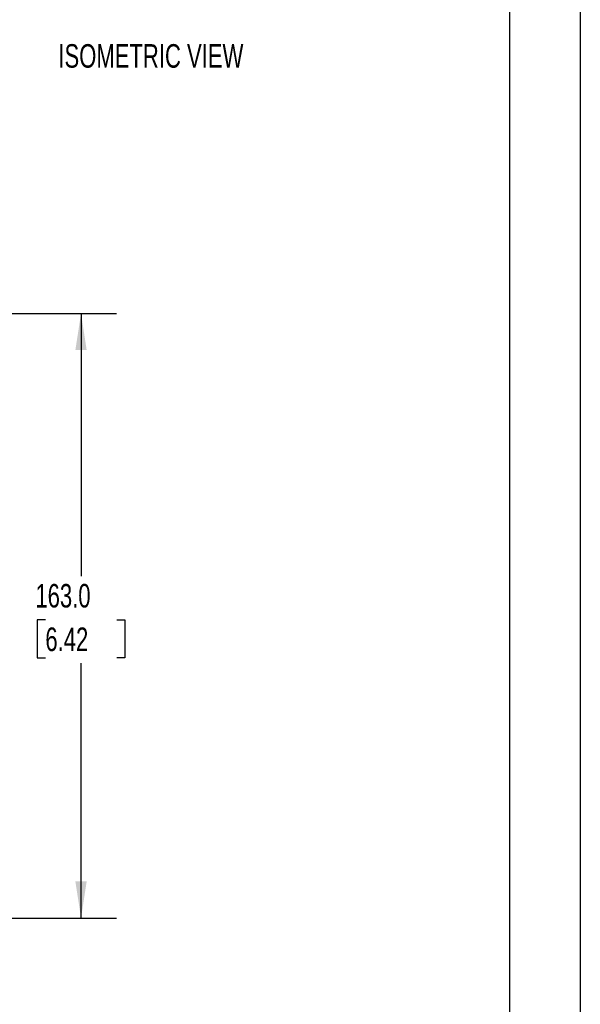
# Model space of a CAD drawing. Header units: millimetres. Extents: x 0 to 838, y 0 to 648.
# Tile 6 of 7: x 687 to 838, y 152 to 418. Entities that reach past the tile are written whole.
import ezdxf

# ---------------------------------------------------------------- set-up
doc = ezdxf.new("R2010")
doc.units = ezdxf.units.MM
doc.header["$LTSCALE"] = 3
doc.layers.add('DIMENSIONS', color=140, linetype='Continuous', lineweight=25)
doc.layers.add('TEXT', color=140, linetype='Continuous', lineweight=25)
doc.styles.add('SLDTEXTSTYLE0', font='TXT', dxfattribs={"width": 0.7})
doc.dimstyles.new('SLDDIMSTYLE0', dxfattribs={"dimtxt": 6.474023, "dimasz": 9.906, "dimexe": 0, "dimexo": 0.0625, "dimgap": 1.618506, "dimtad": 0, "dimtih": 1, "dimtoh": 1, "dimdec": 1, "dimrnd": 1e-09, "dimzin": 4, "dimdsep": 46, "dimtxsty": 'SLDTEXTSTYLE0', "dimsah": 1, "dimcen": 0.09, "dimadec": 0, "dimazin": 1, "dimtfac": 1, "dimtdec": 1, "dimtofl": 0, "dimtmove": 0, "dimatfit": 3, "dimfxl": 0, "dimfrac": 2, "dimtolj": 1, "dimtzin": 12, "dimarcsym": 0})

# ---------------------------------------------------------------- blocks, each defined once
blk = doc.blocks.new('_D_17')
at = {"layer": 'DIMENSIONS'}
for p, q in [((644.2, 338.71), (713.14, 338.71)), ((703.62, 338.71), (703.62, 267.88)), ((694, 256.14), (691.82, 256.14)), ((691.82, 256.14), (691.82, 245.85)), ((713.24, 256.14), (715.41, 256.14)), ((715.41, 256.14), (715.41, 245.85)), ((691.82, 245.85), (694, 245.85)), ((703.62, 175.71), (703.62, 244.4)), ((715.41, 245.85), (713.24, 245.85)), ((644.2, 175.71), (713.14, 175.71))]:
    blk.add_line(p, q, dxfattribs=at)
for points in [[(703.62, 338.71), (702.09, 328.8), (705.14, 328.8)], [(703.62, 175.71), (705.14, 185.61), (702.09, 185.61)]]:
    blk.add_solid(points, dxfattribs=at)
at = {"layer": 'DIMENSIONS', "char_height": 6.35, "attachment_point": 1, "style": 'SLDTEXTSTYLE0'}
for s, insert in [('163.0', (691.31, 265.78)), ('6.42', (694, 254.04))]:
    blk.add_mtext(s, dxfattribs=dict(at, insert=insert))

msp = doc.modelspace()

# ---------------------------------------------------------------- linework, layer by layer
at = {"color": 7, "linetype": 'Continuous'}
msp.add_line((838.21, 647.71), (838.21, 0.01), dxfattribs=at)
at = {"layer": 'TEXT'}
msp.add_line((819.15, 628.65), (819.15, 19.05), dxfattribs=at)

# ---------------------------------------------------------------- texts
at = {"layer": 'DIMENSIONS', "insert": (697.51, 411.27), "char_height": 6.35, "attachment_point": 1, "style": 'SLDTEXTSTYLE0'}
msp.add_mtext('ISOMETRIC VIEW', dxfattribs=at)

# ---------------------------------------------------------------- dimensions: what is measured, and where the dimension line sits
at = {"layer": 'DIMENSIONS'}
dim = msp.add_linear_dim(base=(703.62, 175.71), p1=(640.39, 338.71), p2=(640.39, 175.71), angle=90, dimstyle='SLDDIMSTYLE0', dxfattribs=at)
dim.commit()
dim.dimension.update_dxf_attribs({"geometry": '_D_17', "text_midpoint": (703.62, 256.14), "dimtype": 160})

doc.saveas('drawing.dxf')
